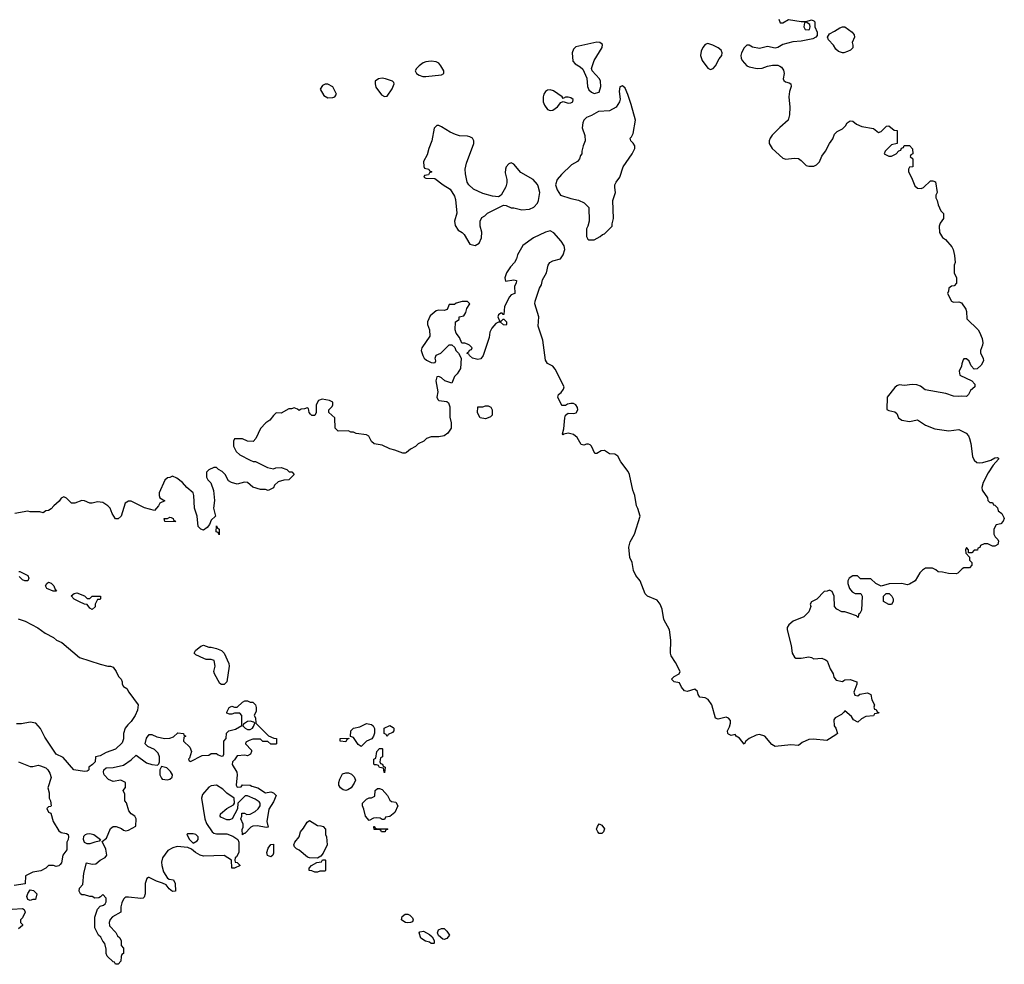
# Model space of a CAD drawing. Header units: inches. Extents: x 2106670 to 2322961, y 36024 to 224899.
# Tile 12 of 256: x 2133628 to 2141242, y 60026 to 67326. Entities that reach past the tile are written whole.
import ezdxf

# ---------------------------------------------------------------- set-up
doc = ezdxf.new("R2010")
doc.units = ezdxf.units.IN
doc.header["$MEASUREMENT"] = 0
doc.layers.add('C1036', color=7, linetype='Continuous')
doc.layers.add('C1046', color=7, linetype='Continuous')

msp = doc.modelspace()

# ---------------------------------------------------------------- linework, layer by layer
at = {"layer": 'C1036', "color": 5, "elevation": 40}
for points in [[(2139497.3, 67330), (2139510, 67302), (2139521, 67301), (2139530, 67301), (2139573.6, 67326.4), (2139670, 67311), (2139708.9, 67311.1), (2139750, 67324.7), (2139770, 67318), (2139778, 67310), (2139778, 67270), (2139794.8, 67230), (2139794.8, 67205.2), (2139784.7, 67190), (2139762, 67178), (2139670, 67160.9), (2139605.8, 67154.2), (2139530, 67134), (2139490, 67112), (2139470, 67107), (2139410, 67119.3), (2139350, 67103.7), (2139294.2, 67114.2), (2139270, 67129), (2139250, 67129), (2139230, 67108.7), (2139210.7, 67070), (2139204.9, 67050), (2139207.3, 67030), (2139214, 67010), (2139250, 66970.6), (2139270, 66961.6), (2139330, 66948), (2139369.4, 66950.6), (2139410, 66967.3), (2139450, 66974), (2139490, 66974), (2139507.5, 66967.5), (2139519.1, 66959.1), (2139534.8, 66934.8), (2139538.8, 66910), (2139531, 66870), (2139536, 66856), (2139550, 66844.7), (2139578.8, 66838.8), (2139591.3, 66830), (2139594.8, 66810), (2139580.7, 66770), (2139575.5, 66730), (2139584.4, 66650), (2139580.4, 66590), (2139570.4, 66550), (2139505.8, 66494.2), (2139445.7, 66434.3), (2139430.5, 66410), (2139424.9, 66390), (2139424.9, 66370), (2139446.4, 66330), (2139530, 66255.8), (2139551.6, 66248.4), (2139616.1, 66256.1), (2139650, 66252.4), (2139670, 66239.1), (2139710, 66199.1), (2139730, 66193.4), (2139770, 66194.8), (2139790, 66204.7), (2139812.7, 66227.3), (2139830, 66271.3), (2139859, 66310), (2139889.2, 66370), (2139915.3, 66404.7), (2139930, 66442), (2139950, 66462), (2139990, 66482), (2140000, 66492.4)], [(2140000, 67071.2), (2139990, 67068.7), (2139960.2, 67080.2), (2139939, 67099), (2139922, 67130), (2139882, 67170), (2139874, 67190), (2139890, 67216), (2139930, 67236.3), (2139970, 67264), (2139990, 67270.7), (2140000, 67270.7)], [(2140000, 61974.8), (2139983.6, 61956.4), (2139934, 61930), (2139923.6, 61916.4), (2139926, 61870), (2139938, 61850), (2139952, 61810), (2139939.8, 61800.2), (2139870, 61755.3), (2139764.7, 61764.7), (2139730, 61762.7), (2139679.1, 61740.9), (2139650, 61717.2), (2139590, 61721.6), (2139470, 61709.6), (2139444, 61724), (2139390, 61789.5), (2139350, 61801.6), (2139324.2, 61795.8), (2139268.6, 61771.4), (2139242.8, 61750), (2139230, 61728), (2139193.6, 61773.6), (2139168, 61790), (2139162, 61802), (2139130, 61794), (2139110, 61805.1), (2139104.5, 61810), (2139101.2, 61830), (2139118, 61862), (2139126, 61890), (2139125.2, 61910), (2139110, 61929), (2139090, 61936), (2139030, 61921.2), (2139010, 61928.7), (2138980.7, 62030), (2138953.3, 62073.3), (2138930, 62084.5), (2138888.7, 62090), (2138876, 62110), (2138870, 62135.3), (2138850, 62152.7), (2138790, 62133.2), (2138770, 62139), (2138746.8, 62166.8), (2138730, 62202), (2138688, 62210), (2138669.4, 62229.4), (2138690, 62250.6), (2138728, 62270), (2138735.3, 62290), (2138699.1, 62359.1), (2138665.2, 62410), (2138661.2, 62430), (2138664, 62530), (2138654, 62610), (2138609.6, 62689.6), (2138596, 62770), (2138580.9, 62810), (2138558.9, 62838.9), (2138483.7, 62870), (2138465.1, 62890), (2138426.6, 62990), (2138393.2, 63030), (2138374, 63070), (2138364.5, 63130), (2138346, 63170), (2138338.4, 63250), (2138349.7, 63290.3), (2138382, 63350), (2138425.2, 63490), (2138409.1, 63549.1), (2138398, 63570), (2138385.2, 63650), (2138369.5, 63689.5), (2138343.1, 63810), (2138333.8, 63833.8), (2138277.6, 63910), (2138253.2, 63953.2), (2138230, 63969.6), (2138190, 63969.7), (2138150, 63996.3), (2138125.2, 63994.7), (2138090, 63973.2), (2138074.6, 63974.6), (2138049.7, 64029.7), (2138039.4, 64039.4), (2138025.6, 64045.6), (2138010, 64046), (2137990, 64038.7), (2137970, 64042), (2137937.8, 64097.8), (2137910, 64121.2), (2137870, 64129.7), (2137836, 64124), (2137830, 64118), (2137825.2, 64125.2), (2137837, 64163), (2137843.7, 64250), (2137849.5, 64270.5), (2137870, 64284), (2137910, 64283.8), (2137931.5, 64288.5), (2137944.5, 64310), (2137942, 64330), (2137930, 64349.2), (2137910, 64359.5), (2137890, 64360.9), (2137865.5, 64354.5), (2137850, 64344), (2137824, 64344), (2137814.6, 64354.6), (2137788.7, 64408.7), (2137795.3, 64430), (2137814.5, 64445.5), (2137833.2, 64470), (2137838, 64490), (2137770, 64625.2), (2137750, 64649.2), (2137710, 64669.2), (2137693.6, 64693.6), (2137674, 64850), (2137638.6, 64958.6), (2137642.5, 65030), (2137611.6, 65130), (2137613.6, 65150), (2137647.1, 65250), (2137662, 65278), (2137670, 65316), (2137702.9, 65370), (2137715.6, 65430), (2137727.3, 65450), (2137750, 65463), (2137810, 65477.6), (2137830.9, 65509.1), (2137842.6, 65550), (2137838, 65578), (2137814.3, 65614.3), (2137758.9, 65678.9), (2137730, 65694), (2137695.2, 65684.7), (2137600.3, 65639.7), (2137519.1, 65580.9), (2137478.4, 65510), (2137470, 65479), (2137455.3, 65450), (2137422.6, 65417.4), (2137392.2, 65370), (2137379.1, 65330), (2137384.9, 65304.9), (2137450, 65315.8), (2137471, 65310), (2137467.7, 65290), (2137453.5, 65266.5), (2137458, 65210), (2137430, 65200.7), (2137414.7, 65185.3), (2137377.3, 65110), (2137372, 65048), (2137367.3, 65047.3), (2137358, 65058), (2137350, 65058), (2137330, 65046), (2137324.7, 65030), (2137338, 64998), (2137350, 64994), (2137367.3, 65012.7), (2137372.7, 65012.7), (2137392, 64990), (2137392, 64970), (2137390, 64966), (2137370, 64968), (2137347.3, 64987.3), (2137330, 64988), (2137310, 64978), (2137278.5, 64941.5), (2137262.8, 64910), (2137258, 64870), (2137211.3, 64730), (2137193.7, 64706.3), (2137170, 64699), (2137129, 64709), (2137106, 64730), (2137102, 64742), (2137087.3, 64747.3), (2137090, 64754), (2137102, 64758), (2137107.3, 64772.7), (2137122, 64778), (2137126, 64790), (2137106, 64810), (2137090, 64818), (2137070, 64826), (2137047.3, 64827.3), (2137028, 64870), (2137004.7, 64904.7), (2136995.3, 64930), (2136998, 64990), (2137026, 65010), (2137026, 65030), (2137062, 65038), (2137077.2, 65062.8), (2137085.2, 65094.8), (2137108, 65130), (2137090, 65148), (2137050, 65148.7), (2137004.7, 65135.3), (2136990, 65126), (2136950, 65126), (2136932.7, 65087.3), (2136910, 65078), (2136870, 65082), (2136850, 65075.3), (2136802, 65038), (2136782, 64990), (2136782, 64970), (2136798, 64930), (2136799.6, 64880.4), (2136738, 64790), (2136732, 64770), (2136744.7, 64730), (2136756, 64710), (2136773.7, 64693.7), (2136810, 64678), (2136826, 64674), (2136842, 64678), (2136846, 64690), (2136842, 64710), (2136850, 64734), (2136886, 64750), (2136950, 64814), (2136970, 64814), (2136992.7, 64792.7), (2137002, 64770), (2137022, 64750), (2137042, 64710), (2137038, 64630), (2137012, 64590), (2136991.1, 64568.9), (2136970, 64518), (2136914.6, 64534.6), (2136890, 64558), (2136870, 64568), (2136854, 64566), (2136846, 64534), (2136862.8, 64450), (2136854.8, 64410), (2136861, 64390), (2136870, 64382.8), (2136930, 64376), (2136944, 64364), (2136953.2, 64333.2), (2136955.3, 64255.3), (2136966, 64210), (2136964.7, 64170), (2136938, 64130), (2136910, 64109), (2136870, 64102), (2136810, 64102), (2136774, 64090), (2136754, 64070), (2136710, 64048), (2136690, 64028), (2136650, 64008), (2136619.8, 63980.2), (2136610, 63975.3), (2136590, 63975.3), (2136530, 63999), (2136489.3, 64009.3), (2136430, 64039), (2136368.4, 64048.4), (2136350, 64066), (2136328.4, 64108.4), (2136310, 64118), (2136228.9, 64128.8), (2136210, 64138), (2136190, 64138), (2136170, 64148), (2136090, 64146), (2136068, 64170), (2136066, 64250), (2136018, 64290), (2136018, 64310), (2136044, 64336), (2136049, 64350), (2136048.7, 64370), (2136023.7, 64383.7), (2135967.5, 64392.5), (2135938, 64382), (2135922, 64350), (2135922, 64290), (2135910, 64266), (2135888.4, 64268.4), (2135876.4, 64276.4), (2135866, 64290), (2135862, 64322), (2135850, 64326), (2135830, 64318), (2135803.6, 64316.4), (2135790, 64306), (2135776.4, 64316.4), (2135750, 64326), (2135730, 64318), (2135710, 64318), (2135650, 64286), (2135612.7, 64287.3), (2135590, 64268), (2135562, 64230), (2135532, 64210), (2135490, 64166), (2135454, 64090), (2135432.7, 64067.3), (2135390, 64068), (2135350, 64086), (2135290, 64086), (2135282, 64070), (2135282, 64030), (2135302, 63990), (2135330, 63962), (2135410, 63922), (2135432.7, 63912.7), (2135451.6, 63911.6), (2135545.4, 63865.4), (2135590, 63854), (2135610, 63862), (2135650, 63864.7), (2135694, 63850), (2135712.7, 63832.7), (2135731.6, 63831.6), (2135752, 63810), (2135710.7, 63769.3), (2135670, 63768.7), (2135626.4, 63753.6), (2135598, 63730), (2135590, 63708.7), (2135550, 63688.7), (2135530, 63695.3), (2135490, 63695.3), (2135430, 63714), (2135389.4, 63749.4), (2135367.5, 63752.5), (2135310, 63735.3), (2135266, 63750), (2135243.1, 63763.1), (2135218, 63810), (2135194.6, 63834.6), (2135166, 63850), (2135150, 63866), (2135130, 63866), (2135090, 63848), (2135072, 63830), (2135071.6, 63791.6), (2135082, 63770), (2135106, 63746), (2135127.9, 63687.9), (2135134, 63610), (2135126.8, 63550), (2135142, 63490), (2135110, 63458), (2135096, 63424), (2135078, 63402), (2135050, 63382), (2135030, 63388), (2135009.2, 63409.2), (2135001.2, 63490), (2134979.3, 63550), (2134975.1, 63650), (2134969.2, 63670), (2134922, 63710), (2134888, 63750), (2134843.1, 63783.1), (2134810, 63798), (2134790, 63788), (2134770, 63786), (2134751.3, 63768.7), (2134707.3, 63670), (2134706.8, 63650), (2134712, 63630), (2134751.3, 63608.7), (2134711, 63589), (2134701, 63570), (2134670, 63534), (2134592.9, 63552.9), (2134490, 63604), (2134470, 63604), (2134444.7, 63590), (2134413.4, 63490), (2134390, 63469), (2134370, 63468.7), (2134344, 63510), (2134328.7, 63550), (2134310, 63568.7), (2134270, 63594), (2134230, 63599), (2134190, 63589), (2134170, 63589), (2134130, 63609), (2134110, 63609.2), (2134054, 63590), (2134030, 63589), (2133990, 63628), (2133970, 63638), (2133950, 63628), (2133934.4, 63605.6), (2133891.3, 63570), (2133873, 63547), (2133850, 63533.2), (2133830.8, 63529.2), (2133810, 63515.3), (2133783.1, 63523.1), (2133710, 63522), (2133690, 63528.7), (2133590, 63508.7)], [(2133622, 63062), (2133630, 63062), (2133691.3, 63030), (2133698, 63010), (2133692, 62990), (2133668.9, 62988.8), (2133650, 62998), (2133623.1, 63023.1)], [(2140000, 62749.4), (2139986, 62750), (2139946, 62770), (2139928, 62790), (2139926, 62870), (2139910, 62906), (2139890, 62918), (2139871.6, 62908.4), (2139850, 62906), (2139791.1, 62848.8), (2139750, 62826), (2139742, 62810), (2139744.7, 62790), (2139731.3, 62750), (2139692, 62710), (2139610, 62677.2), (2139574.8, 62650), (2139562.8, 62630), (2139562.8, 62610), (2139593.4, 62490), (2139602.8, 62430), (2139619.8, 62399.8), (2139630.9, 62390.9), (2139670, 62390.6), (2139730, 62401), (2139750, 62398), (2139770, 62386), (2139830, 62391.3), (2139859.8, 62379.8), (2139871, 62370), (2139896, 62310), (2139918.8, 62270), (2139924.7, 62244.7), (2139941, 62221), (2139990, 62211.3), (2140000, 62218)], [(2133615.3, 62695.3), (2133670, 62678), (2133767.5, 62627.5), (2133824.5, 62584.5), (2133890.6, 62550.6), (2133912, 62530), (2133953.2, 62513.2), (2134090, 62398), (2134250, 62344.7), (2134310, 62331), (2134330, 62331), (2134350, 62322), (2134374, 62290), (2134392, 62250), (2134412, 62230), (2134422, 62210), (2134422, 62190), (2134430, 62174), (2134456.9, 62156.9), (2134471.3, 62130), (2134544.7, 62030), (2134538.8, 61990), (2134520.7, 61950), (2134490, 61902), (2134463.4, 61876.6), (2134444, 61850), (2134430.7, 61810), (2134430.7, 61769.3), (2134422, 61738), (2134370, 61689), (2134296.9, 61663.1), (2134250, 61638), (2134214, 61630), (2134212, 61590), (2134191.1, 61568.8), (2134162, 61550), (2134162, 61530), (2134156.9, 61523.1), (2134150, 61518), (2134130, 61515.3), (2134048, 61530), (2133964.1, 61624.1), (2133909.2, 61649.2), (2133821.5, 61781.5), (2133790, 61848.7), (2133754, 61890), (2133710, 61896), (2133643.1, 61883.1), (2133604, 61884)], [(2133618, 61590), (2133710, 61554.8), (2133730, 61554.8), (2133770, 61564.7), (2133790, 61561), (2133830, 61544.7), (2133844.7, 61530), (2133862, 61502), (2133870.8, 61470), (2133846, 61390), (2133856, 61350), (2133856, 61310), (2133866, 61290), (2133872, 61250), (2133870, 61246), (2133850, 61242), (2133838, 61230), (2133850, 61202), (2133870, 61194), (2133887.3, 61130), (2133930, 61058), (2133950, 61044.7), (2133990, 61038), (2134002, 61030), (2134004.7, 61010), (2134002, 60990), (2133992, 60970), (2133992, 60910), (2133962.8, 60870), (2133951, 60810), (2133942, 60798), (2133930, 60788), (2133910, 60782), (2133888.9, 60788.8), (2133851.3, 60788.7), (2133830, 60768), (2133791.6, 60748.4), (2133730, 60739), (2133674, 60710), (2133671.3, 60648.7), (2133585.8, 60634.2)], [(2133570, 60450.8), (2133650, 60458), (2133662, 60450), (2133671.3, 60430), (2133650, 60386), (2133634, 60370), (2133634, 60350), (2133650, 60334), (2133650, 60326), (2133619.6, 60300.4)]]:
    msp.add_lwpolyline(points, dxfattribs=at)
for points in [[(2139710, 67306), (2139698, 67302), (2139692, 67270), (2139702, 67250), (2139730, 67247.3), (2139735.3, 67250), (2139742, 67270), (2139738, 67290)], [(2138090, 67153.6), (2137930, 67116.2), (2137910, 67099.3), (2137899.5, 67070), (2137905.7, 67005.7), (2137923.9, 66983.9), (2137963, 66963), (2137982.8, 66942.8), (2138013.4, 66873.4), (2138018.8, 66810), (2138030, 66784.7), (2138050, 66764.7), (2138070, 66756), (2138110, 66766.8), (2138121.2, 66810), (2138119.3, 66850), (2138112.7, 66870), (2138054, 66930), (2138048.7, 66950), (2138069.3, 67010), (2138132.7, 67110), (2138134, 67134), (2138115.3, 67150)], [(2138950, 67141.2), (2138930, 67134), (2138910.8, 67110), (2138896.8, 67083.2), (2138894, 67050), (2138906.8, 67010), (2138950, 66951.3), (2138970, 66940.7), (2138990, 66947.7), (2139009.3, 66970), (2139037.2, 67022.8), (2139059, 67050), (2139061.2, 67070), (2139052.7, 67090), (2139030, 67109.2), (2138988, 67130)], [(2136810, 67006.3), (2136770, 66999.7), (2136748.4, 66991.6), (2136718, 66970), (2136696.3, 66950), (2136686, 66930), (2136696, 66910), (2136716.4, 66896.4), (2136746.6, 66886.6), (2136770, 66886), (2136890, 66901), (2136908, 66910), (2136908.7, 66930), (2136886, 66970), (2136869.3, 66990), (2136850, 67000.5)], [(2136430, 66874.5), (2136402, 66870), (2136378, 66850), (2136376, 66830), (2136383.5, 66803.5), (2136425.4, 66745.4), (2136450, 66732), (2136470, 66734), (2136508.9, 66791.1), (2136524, 66830), (2136520.2, 66840.2), (2136511.9, 66851.9), (2136458, 66870)], [(2136010, 66828), (2135990, 66828), (2135970, 66818), (2135952, 66790), (2135979.6, 66739.6), (2136010, 66722), (2136050, 66724.7), (2136066, 66730), (2136078, 66750), (2136050, 66806)], [(2137730, 66785.1), (2137710, 66782), (2137694, 66770), (2137682.4, 66750), (2137677.1, 66730), (2137676.3, 66690), (2137685.2, 66665.2), (2137710, 66631.3), (2137730, 66624.7), (2137750, 66626), (2137787.2, 66652.8), (2137813.2, 66686.8), (2137830, 66694), (2137870, 66681), (2137890, 66684.7), (2137906, 66690), (2137908, 66710), (2137890, 66722), (2137870, 66728), (2137850, 66728), (2137830, 66718), (2137822, 66730), (2137757.1, 66777.1)], [(2138290, 66815.3), (2138270, 66806), (2138262.8, 66770), (2138270.7, 66710.7), (2138267.7, 66690), (2138240.7, 66650), (2138190, 66622.9), (2138104.4, 66615.6), (2138050, 66585.2), (2138011.3, 66570), (2137991, 66550), (2137982.8, 66530), (2137978.8, 66490), (2137998, 66430), (2138002, 66390), (2137984.7, 66350), (2137974, 66310), (2137974, 66290), (2137963.6, 66276.4), (2137958, 66250), (2137942, 66230), (2137895.9, 66204.1), (2137818, 66130), (2137784.7, 66090), (2137772, 66050), (2137784.7, 66010), (2137811.1, 65971.1), (2137890, 65944.7), (2137950, 65932), (2137994, 65910), (2138030, 65874), (2138032, 65770), (2138022, 65730), (2138012, 65710), (2138012, 65650), (2138022, 65630), (2138030, 65624.7), (2138070, 65626), (2138118, 65650), (2138134, 65666), (2138150, 65672), (2138208.7, 65731.3), (2138208.7, 65748.7), (2138219.5, 65790), (2138215.1, 65930), (2138235.6, 65990), (2138229.6, 66030), (2138231.5, 66050), (2138239.6, 66070), (2138267.8, 66110), (2138295.4, 66190), (2138365.6, 66290), (2138386, 66330), (2138385.2, 66350), (2138372.7, 66372.7), (2138355.3, 66390), (2138348.7, 66410), (2138359.3, 66420.7), (2138372.3, 66447.7), (2138389.5, 66550.5), (2138357, 66670), (2138330, 66748), (2138310, 66798)], [(2136870, 66508), (2136852.7, 66507.3), (2136832.7, 66487.3), (2136816, 66390), (2136791, 66330), (2136778, 66282), (2136752, 66230), (2136752.7, 66192.7), (2136758, 66178), (2136791.6, 66171.6), (2136798, 66158), (2136814, 66150), (2136798, 66142), (2136790, 66126), (2136758, 66122), (2136754, 66110), (2136770, 66102), (2136839.6, 66099.6), (2136902, 66050), (2136956.9, 66016.9), (2136990, 65962), (2136997.1, 65937.1), (2137007.3, 65830), (2136990.8, 65770), (2136995.3, 65735.3), (2137019.6, 65699.6), (2137050, 65682), (2137066.4, 65666.4), (2137110, 65592), (2137150, 65582), (2137180.4, 65599.6), (2137200.4, 65639.6), (2137203.1, 65683.1), (2137188.7, 65730), (2137188, 65770), (2137203.1, 65796.9), (2137226, 65810), (2137246, 65830), (2137370, 65892), (2137390, 65891.3), (2137430, 65872), (2137450, 65871.3), (2137510, 65856), (2137570, 65862.8), (2137603.2, 65876.8), (2137632.5, 65907.5), (2137641.2, 65930), (2137649.2, 65990), (2137638.6, 66038.6), (2137632.7, 66052.7), (2137599, 66090), (2137504.5, 66144.5), (2137450, 66208.7), (2137430, 66219), (2137410, 66213.2), (2137390.8, 66190), (2137383.8, 66170), (2137382.5, 66142.5), (2137396, 66090), (2137395.3, 66064.7), (2137386.4, 66033.6), (2137351.3, 65968.7), (2137330, 65958), (2137283.1, 65963.1), (2137210, 65984), (2137136.5, 66016.5), (2137102, 66050), (2137089.3, 66069.3), (2137074.6, 66134.6), (2137074, 66170), (2137083.2, 66216.8), (2137139.3, 66370), (2137141.2, 66390), (2137129, 66410), (2137110, 66420.9), (2137090, 66426.6), (2137029.6, 66429.6), (2136998, 66438), (2136956.6, 66456.6), (2136890, 66499)], [(2137230, 64242), (2137188.9, 64248.8), (2137168.9, 64288.9), (2137170, 64334), (2137210, 64334), (2137230, 64342), (2137250, 64342), (2137271.1, 64331.1), (2137282, 64310), (2137282, 64270), (2137270, 64258), (2137250, 64248.7)], [(2134830, 63446), (2134750, 63448), (2134746, 63470), (2134770, 63472), (2134790, 63482), (2134799.6, 63479.6), (2134814, 63470), (2134818, 63458), (2134834, 63450)], [(2135170, 63346), (2135162, 63362), (2135148.4, 63368.4), (2135150, 63414), (2135158, 63398), (2135171.3, 63390)], [(2133910, 62908.7), (2133886, 62910), (2133838, 62930), (2133828.7, 62950), (2133838, 62970), (2133850, 62978), (2133871.1, 62971.2), (2133891.3, 62950), (2133902, 62922), (2133914, 62910)], [(2134150, 62854), (2134170, 62854), (2134190, 62872), (2134254, 62870), (2134254, 62850), (2134250, 62846), (2134230, 62846), (2134212, 62810), (2134211.6, 62788.4), (2134190, 62768), (2134170, 62778), (2134150, 62806), (2134130, 62808), (2134090, 62826), (2134048.9, 62848.8), (2134027.3, 62872.7), (2134048.4, 62891.6), (2134070, 62898), (2134130, 62874)], [(2135090, 62478), (2135110, 62478), (2135150, 62466), (2135190, 62451), (2135210.4, 62430.4), (2135246.8, 62350), (2135247.3, 62330), (2135231, 62210), (2135210, 62188), (2135190, 62188), (2135175.3, 62195.3), (2135135.3, 62270), (2135128.7, 62290), (2135139, 62330), (2135132.9, 62372.9), (2135110, 62382), (2135070, 62382), (2135051.6, 62388.4), (2134990, 62418), (2134978, 62430), (2134988, 62450), (2135030, 62484.7), (2135050, 62491.3)], [(2135610, 61726), (2135570, 61728), (2135547.3, 61747.3), (2135508.4, 61748.4), (2135490, 61766), (2135430, 61766), (2135403.6, 61756.4), (2135378, 61742), (2135374, 61730), (2135419.6, 61679.6), (2135422, 61670), (2135414, 61650), (2135390, 61638), (2135370, 61642), (2135310, 61638), (2135290, 61606), (2135274, 61590), (2135272, 61570), (2135306.8, 61510), (2135311, 61489), (2135302, 61410), (2135310, 61394), (2135342, 61398), (2135350, 61414), (2135410, 61411.3), (2135423.6, 61403.6), (2135470.9, 61390.9), (2135530, 61352), (2135570, 61358), (2135590, 61351.3), (2135610.8, 61330.8), (2135590, 61282), (2135554.4, 61225.6), (2135539.1, 61130), (2135550, 61086), (2135536.9, 61083.1), (2135463.5, 61096.5), (2135430, 61094), (2135414.8, 61085.2), (2135370, 61038), (2135362, 61038), (2135350, 61026), (2135348.4, 61068.4), (2135355.3, 61084.7), (2135355.3, 61110), (2135338, 61150), (2135346, 61170), (2135347.3, 61192.7), (2135367.3, 61192.7), (2135384.7, 61184.7), (2135410, 61186), (2135450, 61206), (2135472.9, 61227.1), (2135488, 61250), (2135488, 61270), (2135480.4, 61280.4), (2135450, 61302), (2135390, 61328), (2135372.7, 61327.3), (2135314, 61270), (2135312, 61228), (2135272, 61150), (2135250, 61142), (2135230, 61142), (2135183.1, 61163.1), (2135178, 61170), (2135181.2, 61190), (2135229, 61230), (2135280.4, 61259.6), (2135288.4, 61271.6), (2135288, 61310), (2135230, 61349.3), (2135199.5, 61379.5), (2135150, 61409.2), (2135110, 61406), (2135090, 61394), (2135042, 61338), (2135033, 61310), (2135060.5, 61150), (2135073.2, 61113.2), (2135116, 61050), (2135130, 61038.8), (2135150, 61034), (2135230, 61034.8), (2135275.9, 61015.9), (2135314, 60990), (2135322, 60970), (2135322, 60890), (2135303.6, 60856.4), (2135294, 60850), (2135292, 60830), (2135294, 60814), (2135310, 60812), (2135334, 60790), (2135290, 60768), (2135270, 60768), (2135266, 60830), (2135210, 60868), (2135050, 60860.9), (2135024, 60870), (2134989, 60890), (2134956.5, 60916.5), (2134929.5, 60929.5), (2134844.9, 60935.1), (2134812.9, 60927.1), (2134774.4, 60905.6), (2134732.5, 60847.5), (2134724, 60816), (2134726.8, 60790), (2134740.5, 60740.5), (2134770, 60692), (2134783.6, 60683.6), (2134818, 60678), (2134830.9, 60650.9), (2134834, 60590), (2134810, 60589), (2134785.2, 60610), (2134760.2, 60640.2), (2134733.6, 60653.6), (2134687.5, 60667.5), (2134630, 60698), (2134623.6, 60696.4), (2134611.3, 60688.7), (2134598, 60650), (2134598, 60570), (2134590, 60546), (2134582, 60538), (2134565.4, 60534.6), (2134470, 60546), (2134450, 60544), (2134441.4, 60538.6), (2134430.7, 60529.3), (2134418, 60502), (2134411, 60470), (2134411.3, 60428.7), (2134346.8, 60393.2), (2134327.7, 60372.3), (2134321, 60350), (2134322.8, 60322.8), (2134370.9, 60270.9), (2134384.7, 60244.7), (2134402, 60230), (2134412.7, 60207.3), (2134414, 60170), (2134432, 60150), (2134432, 60110), (2134418, 60102), (2134412.7, 60087.3), (2134411, 60050), (2134390, 60026), (2134370, 60026), (2134362, 60042), (2134350, 60046), (2134306, 60090), (2134298, 60110), (2134296.4, 60143.6), (2134287.3, 60187.3), (2134270, 60206), (2134254.6, 60234.6), (2134238, 60250), (2134208.9, 60308.8), (2134208.7, 60390), (2134221.2, 60430), (2134230, 60452), (2134250, 60474), (2134276.4, 60483.6), (2134290, 60494), (2134298, 60510), (2134296.4, 60536.4), (2134270, 60566), (2134252.7, 60547.3), (2134239.6, 60540.4), (2134210, 60538), (2134190, 60548.7), (2134170, 60549), (2134130, 60562), (2134110, 60562), (2134098, 60570), (2134088, 60590), (2134090, 60614), (2134116.4, 60643.6), (2134124, 60730), (2134146, 60810), (2134190, 60801), (2134216.5, 60803.5), (2134249.5, 60830.5), (2134289.2, 60850.8), (2134302, 60870), (2134295.5, 60915.5), (2134266, 60974), (2134299.3, 61000.7), (2134330, 61076), (2134350, 61090.5), (2134374, 61090), (2134414.4, 61074.4), (2134430, 61062), (2134450, 61058), (2134470, 61062), (2134527.3, 61092.7), (2134528, 61150), (2134518, 61170), (2134489.3, 61189.3), (2134472.9, 61212.9), (2134453.2, 61273.2), (2134442, 61290), (2134440.4, 61340.4), (2134428.7, 61370), (2134447.3, 61392.7), (2134446, 61430), (2134410, 61448), (2134350, 61438), (2134314.6, 61454.6), (2134282, 61490), (2134275.3, 61510), (2134278, 61530), (2134296.4, 61543.6), (2134350, 61546), (2134430, 61564.7), (2134490, 61606), (2134530, 61642), (2134610, 61583.8), (2134649.4, 61570.6), (2134694, 61566), (2134704, 61576), (2134709.2, 61590.8), (2134709.3, 61630), (2134698, 61658), (2134670, 61686), (2134618, 61710), (2134598, 61730), (2134610, 61774), (2134630, 61802), (2134650, 61802), (2134690, 61784.7), (2134750, 61772), (2134790, 61774), (2134816.4, 61783.6), (2134850, 61814), (2134894, 61810), (2134898, 61798), (2134914, 61790), (2134898, 61782), (2134894, 61750), (2134943.6, 61703.6), (2134958, 61670), (2134942, 61618), (2134934, 61610), (2134938, 61598), (2134950, 61594), (2135040.4, 61639.6), (2135090, 61642), (2135110, 61654), (2135150, 61654), (2135163.6, 61643.6), (2135190, 61634), (2135202, 61638), (2135206, 61650), (2135206, 61750), (2135226, 61770), (2135228.4, 61811.6), (2135246, 61830), (2135296.5, 61843.5), (2135347.3, 61872.7), (2135346, 61950), (2135330, 61966), (2135290, 61966), (2135270, 61958), (2135250, 61958), (2135230, 61966), (2135230, 61974), (2135248, 62010), (2135270, 62022), (2135290, 62014), (2135310, 62014), (2135350, 62052), (2135370, 62062), (2135390, 62062), (2135410, 62052), (2135430.9, 62050.9), (2135450.9, 62030.9), (2135458, 62010), (2135456.9, 61983.1), (2135442, 61950), (2135451.1, 61931.2), (2135454, 61890), (2135551.6, 61791.6), (2135592.7, 61772.7), (2135614, 61770), (2135614, 61730)], [(2135410, 61904), (2135390, 61902), (2135358, 61882), (2135354, 61870), (2135372, 61850), (2135390, 61841), (2135410, 61841), (2135428, 61850), (2135436.4, 61863.6), (2135446, 61890), (2135438, 61898)], [(2136270, 61708.7), (2136245.6, 61725.6), (2136210, 61778), (2136186, 61786), (2136188.7, 61830), (2136210, 61850.8), (2136258.6, 61861.4), (2136310, 61886), (2136350, 61878), (2136362, 61870), (2136372.7, 61847.3), (2136372.7, 61812.7), (2136364.7, 61790), (2136351, 61769), (2136310.6, 61749.4)], [(2136470, 61786), (2136462, 61802), (2136446, 61810), (2136446, 61850), (2136490, 61872), (2136516.9, 61856.9), (2136522, 61850), (2136522, 61830), (2136510, 61818), (2136478, 61802)], [(2136150, 61746), (2136106, 61750), (2136106, 61770), (2136174, 61774), (2136174, 61770), (2136158, 61762)], [(2136450, 61506), (2136446, 61510), (2136442, 61542), (2136410, 61548), (2136402, 61562), (2136388, 61568), (2136372, 61568), (2136369.1, 61569.1), (2136367.3, 61572.7), (2136366, 61610), (2136382, 61618), (2136388.7, 61670), (2136410, 61694), (2136430, 61694), (2136434, 61690), (2136434, 61630), (2136418, 61622), (2136414, 61590), (2136418, 61578), (2136432.7, 61572.7), (2136438, 61558), (2136454, 61550)], [(2134725.4, 61554.6), (2134710.8, 61529.2), (2134710.8, 61490.8), (2134724.5, 61464.5), (2134730, 61458), (2134770, 61451.3), (2134790, 61458), (2134808.4, 61471.6), (2134808.7, 61490), (2134795.5, 61515.5), (2134765.2, 61545.2)], [(2136150, 61369), (2136130, 61374), (2136109.4, 61389.4), (2136097.2, 61410), (2136097.2, 61430), (2136103.2, 61456.8), (2136123.2, 61496.8), (2136150, 61506), (2136170, 61506), (2136194.4, 61494.4), (2136213.7, 61473.7), (2136224.7, 61450), (2136215.3, 61424.7), (2136190.7, 61389.3), (2136166.4, 61373.6)], [(2136430, 61146), (2136416.4, 61156.4), (2136390, 61158), (2136365.4, 61154.6), (2136330, 61138), (2136302, 61170), (2136290, 61226), (2136278, 61250), (2136278, 61270), (2136310, 61302), (2136330, 61312), (2136350, 61312), (2136374, 61326), (2136378, 61370), (2136396.4, 61383.6), (2136410, 61384.7), (2136430, 61378), (2136471.3, 61330), (2136490, 61294), (2136503.6, 61283.6), (2136538, 61278), (2136552, 61250), (2136530, 61198), (2136490, 61168), (2136458, 61162), (2136450, 61146)], [(2135930, 60846), (2135870, 60848), (2135854.6, 60854.6), (2135790, 60908.7), (2135770, 60918), (2135754.6, 60934.6), (2135749.1, 60949.1), (2135755.3, 60970), (2135788.7, 61010), (2135799, 61050), (2135822.5, 61077.5), (2135850, 61124.7), (2135870, 61138), (2135930, 61098), (2135956.9, 61096.9), (2135974, 61090), (2135994, 61070), (2135992, 61030), (2136002, 61010), (2136004.7, 60950), (2135976, 60884), (2135958, 60862)], [(2136392.7, 61072.7), (2136470, 61074), (2136474, 61070), (2136458, 61062), (2136454, 61050), (2136450, 61049.3), (2136426, 61050), (2136422, 61062), (2136410, 61066), (2136370, 61068), (2136366, 61090), (2136370, 61092), (2136378, 61078)], [(2138110, 61038), (2138098, 61050), (2138089.1, 61069.1), (2138095.3, 61090), (2138110, 61111.3), (2138130, 61102), (2138150, 61074), (2138142, 61050), (2138130, 61038)], [(2134150, 60958), (2134130, 60968), (2134122, 60990), (2134124.7, 61015.3), (2134138, 61030), (2134150, 61034.8), (2134170, 61036.3), (2134202, 61030), (2134254, 60990), (2134242, 60978), (2134210, 60969), (2134170, 60958)], [(2134970, 61035.3), (2134924.7, 61035.3), (2134922, 61030), (2134942, 60990), (2134970, 60962), (2135000.4, 60979.6), (2135008, 60990), (2135008, 61010), (2134990, 61028)], [(2135570, 60855.3), (2135545.6, 60865.6), (2135539, 60890), (2135550, 60924.7), (2135570, 60951.3), (2135590, 60954), (2135590, 60886), (2135584.7, 60870)], [(2135910, 60738), (2135887.3, 60747.3), (2135866, 60750), (2135866, 60770), (2135886, 60790), (2135927.3, 60812.7), (2135962, 60818), (2135970, 60834), (2135990, 60834), (2135994, 60830), (2135994, 60750), (2135990, 60746), (2135950, 60746), (2135930, 60738)], [(2133710, 60518), (2133690, 60526), (2133684, 60550), (2133690, 60574), (2133710, 60602), (2133735.3, 60595.3), (2133762, 60570), (2133750, 60526), (2133730, 60526)], [(2136630, 60346), (2136610.7, 60349.3), (2136590, 60361.2), (2136581.2, 60370), (2136584.7, 60395.3), (2136610, 60414), (2136630, 60414), (2136645.4, 60405.4), (2136665.4, 60385.4), (2136671.3, 60370), (2136664.7, 60355.3), (2136650, 60349)], [(2136910, 60218), (2136900.4, 60220.4), (2136867.3, 60247.3), (2136858, 60270), (2136867.3, 60292.7), (2136890, 60302), (2136910, 60302), (2136930, 60282), (2136951.3, 60250), (2136930, 60226)], [(2136810, 60186), (2136796.4, 60196.4), (2136765.6, 60205.6), (2136730, 60228.7), (2136718, 60270), (2136722, 60278), (2136750, 60282), (2136796, 60256), (2136818, 60238), (2136834, 60210), (2136834, 60190), (2136830, 60186)]]:
    msp.add_lwpolyline(points, close=True, dxfattribs=at)
at = {"layer": 'C1046', "color": 5, "elevation": 40}
for points in [[(2140000, 67270.7), (2140010, 67270.7), (2140066, 67230), (2140081, 67210), (2140084.7, 67190), (2140064.7, 67150), (2140071.3, 67130), (2140070, 67108), (2140052, 67090), (2140030, 67079), (2140000, 67071.2)], [(2140000, 66492.4), (2140013.6, 66506.4), (2140028, 66530), (2140050, 66544.7), (2140070, 66541), (2140099.8, 66519.8), (2140141.4, 66501.4), (2140230, 66484.7), (2140270, 66454), (2140290, 66462), (2140330, 66502), (2140350, 66504.7), (2140390, 66472), (2140414, 66470), (2140414, 66370), (2140370, 66358), (2140322, 66310), (2140314, 66290), (2140350, 66272), (2140370, 66272), (2140406, 66290), (2140427.3, 66312.7), (2140442, 66318), (2140447.3, 66332.7), (2140462, 66338), (2140467.3, 66352.7), (2140510, 66354), (2140532.7, 66327.3), (2140534, 66290), (2140518, 66282), (2140514, 66270), (2140534, 66250), (2140534, 66190), (2140510, 66186), (2140502, 66170), (2140502, 66150), (2140525.4, 66105.4), (2140550, 66042), (2140570, 66024.7), (2140598, 66022), (2140618, 66030), (2140670, 66082), (2140690, 66082), (2140710, 66074), (2140722, 65990), (2140712, 65970), (2140712, 65950), (2140722, 65930), (2140730, 65894), (2140752, 65850), (2140772.7, 65827.3), (2140772, 65790), (2140747.1, 65752.9), (2140738.8, 65730), (2140740.7, 65680.7), (2140763.5, 65643.5), (2140786.4, 65626.4), (2140836, 65570), (2140846.8, 65550), (2140856.9, 65503.1), (2140862, 65450), (2140854, 65430), (2140854, 65370), (2140871.1, 65331.1), (2140872, 65290), (2140854, 65270), (2140832.7, 65267.3), (2140814, 65250), (2140811.6, 65228.4), (2140802, 65210), (2140834, 65150), (2140850, 65142), (2140890, 65144.7), (2140910, 65138), (2140944, 65090), (2140950.4, 65070), (2140953.4, 65013.4), (2141038.8, 64930), (2141050, 64911.3), (2141070, 64862), (2141074.9, 64830), (2141072.7, 64810), (2141057.3, 64770), (2141057.3, 64750), (2141078, 64710), (2141082, 64690), (2141063.6, 64656.4), (2141032.7, 64627.3), (2141010, 64626), (2140986, 64650), (2140970, 64686), (2140950, 64706), (2140930, 64706), (2140923.6, 64696.4), (2140912.7, 64667.3), (2140911.6, 64648.4), (2140894, 64610), (2140898, 64578), (2140990, 64534), (2141014, 64510), (2141014, 64490), (2140979.6, 64460.4), (2140964.7, 64430), (2140950, 64415.3), (2140910, 64417.2), (2140890, 64413.2), (2140850, 64417.2), (2140790, 64437.2), (2140630, 64465.2), (2140594, 64494), (2140564.8, 64504.8), (2140530, 64507.3), (2140470, 64499.5), (2140430, 64503.7), (2140410, 64496), (2140396.7, 64483.3), (2140337.3, 64410), (2140332.7, 64312.7), (2140350, 64304.7), (2140396, 64296), (2140410, 64282), (2140424, 64250), (2140450, 64230.6), (2140510, 64221.6), (2140570, 64234.8), (2140632.5, 64192.5), (2140703.9, 64163.9), (2140811.9, 64148.1), (2140890, 64158.8), (2140946, 64130), (2140964, 64110), (2140973, 64090), (2140983, 64050), (2140997.1, 63950), (2141010, 63922.8), (2141030, 63904.9), (2141050, 63900.5), (2141075.9, 63904.1), (2141137, 63923), (2141170, 63938.8), (2141190, 63942), (2141198, 63938), (2141198, 63930), (2141156.4, 63883.6), (2141116.7, 63823.3), (2141078.8, 63750), (2141067.3, 63710), (2141071, 63690), (2141112, 63630), (2141114, 63610), (2141130, 63594), (2141150, 63594), (2141158, 63578), (2141170, 63574), (2141190, 63554), (2141194, 63530), (2141222, 63510), (2141239.6, 63479.6), (2141242, 63470), (2141234, 63450), (2141214, 63430), (2141178, 63422), (2141162, 63390), (2141162, 63350), (2141172, 63330), (2141192, 63310), (2141196.9, 63296.9), (2141191.3, 63270), (2141170, 63258), (2141150, 63258), (2141114.6, 63274.6), (2141085.4, 63274.6), (2141058, 63262), (2141052.7, 63247.3), (2141038, 63242), (2141034, 63226), (2141010, 63226), (2140990, 63206), (2140966, 63206), (2140966, 63230), (2140950, 63246), (2140942, 63230), (2140943.6, 63203.6), (2140972.7, 63172.7), (2140974, 63150), (2140992, 63130), (2140992, 63110), (2140974, 63090), (2140930, 63088.7), (2140916.9, 63083.1), (2140882, 63050), (2140870, 63044), (2140810, 63045.2), (2140763.6, 63056.4), (2140730, 63058), (2140713.6, 63073.6), (2140686.8, 63086.8), (2140632.7, 63087.3), (2140608.2, 63071.8), (2140588.3, 63051.7), (2140553.4, 62990), (2140510, 62962.7), (2140490, 62959), (2140450, 62968.7), (2140352.7, 62967.3), (2140290, 62948), (2140249.1, 62969.1), (2140210, 63006), (2140130, 63006), (2140107.3, 63027.3), (2140070, 63028), (2140042, 63010), (2140031.3, 62990), (2140031.3, 62970), (2140044.7, 62930), (2140065.4, 62905.4), (2140090, 62892), (2140131.6, 62891.6), (2140142, 62870), (2140136.9, 62763.1), (2140123.6, 62736.4), (2140114, 62730), (2140112.7, 62707.3), (2140098, 62718), (2140040.2, 62740.2), (2140010, 62749), (2140000, 62749.4)], [(2140000, 62218), (2140010, 62224.7), (2140050, 62226), (2140102, 62210), (2140102, 62190), (2140078, 62130), (2140085.4, 62105.4), (2140110, 62102), (2140125.2, 62114.8), (2140184.7, 62124.7), (2140210, 62112), (2140218, 62070), (2140238, 62030), (2140234, 62014), (2140238, 61998), (2140250, 61994), (2140258, 61978), (2140272.7, 61972.7), (2140270, 61966), (2140238, 61962), (2140230, 61946), (2140170, 61942), (2140136.9, 61923.1), (2140110, 61898), (2140076.4, 61916.4), (2140060.4, 61940.4), (2140010, 61986), (2140000, 61974.8)]]:
    msp.add_lwpolyline(points, dxfattribs=at)
msp.add_lwpolyline([(2140350, 62806), (2140308.7, 62830), (2140308.4, 62871.6), (2140328.4, 62891.6), (2140351.6, 62891.6), (2140371.6, 62871.6), (2140382, 62850), (2140382, 62830), (2140370, 62806)], close=True, dxfattribs=at)

doc.saveas('drawing.dxf')
